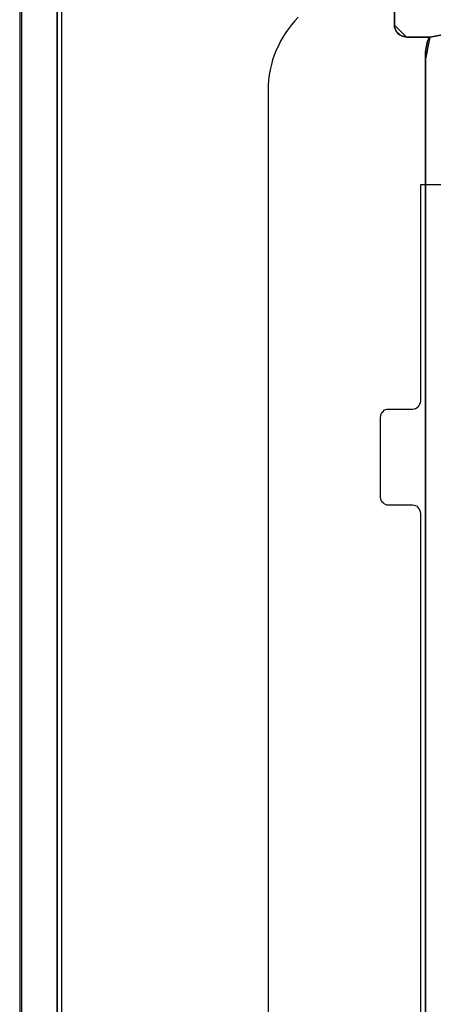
# Model space of a CAD drawing. Extents: x -635870 to -372006, y -44437 to 104716.
# Tile 9 of 246: x -620103 to -619587, y -35157 to -33929. Entities that reach past the tile are written whole.
import ezdxf

# ---------------------------------------------------------------- set-up
doc = ezdxf.new("R2010")
doc.units = 0
doc.header["$MEASUREMENT"] = 0
doc.layers.get('0').update_dxf_attribs({"color": 252})
for name, color, linetype in [('30', 7, 'Continuous'), ('5', 7, 'Continuous'), ('50', 7, 'Continuous')]:
    doc.layers.add(name, color=color, linetype=linetype)

# ---------------------------------------------------------------- blocks, each defined once
blk = doc.blocks.new('*U1009')
at = {"layer": '5', "color": 7}
for points in [[(0, -20.806875), (0, -801.193125)], [(4.692335, -801.191648), (4.692335, -20.805704)], [(4.692335, -20.805704), (4.692335, -801.191648)], [(50.625815, -648.762415), (50.625815, -523.253164), (50.625815, -498.747264), (50.625815, -420.09206), (50.625815, -418.961809), (50.780488, -418.037058), (50.883604, -417.626058), (50.986719, -417.369182), (51.089835, -417.163682), (51.19295, -417.112307), (48.254158, -417.112307), (47.944812, -417.060932), (47.687023, -417.009557), (47.429234, -416.855432), (47.171446, -416.649932), (47.016772, -416.444431), (46.862099, -416.187556), (46.758983, -415.879306), (46.758983, -415.622431), (46.758983, -390.859656)], [(46.758983, -390.858683), (46.758983, -415.623239), (46.758983, -415.880132), (46.862099, -416.188405), (47.016772, -416.445299), (47.171446, -416.650814), (47.429234, -416.856329), (47.687023, -417.010465), (47.944812, -417.061844), (48.254158, -417.113222), (51.19295, -417.113222), (52.688125, -416.856329), (62.329425, -416.856329), (63.876157, -417.113222), (73.104995, -417.113222), (73.362784, -417.061844), (73.67213, -417.010465), (73.929919, -416.856329), (74.13615, -416.650814), (74.342381, -416.445299), (74.497054, -416.188405), (74.548612, -415.880132), (74.60017, -415.623239), (74.60017, -390.858683)], [(64.444049, -743.189733), (64.444049, -420.09035), (64.392492, -418.960093), (64.289378, -418.035337), (64.186265, -417.624335), (64.083152, -417.367458), (63.980038, -417.161957), (63.876925, -417.110582), (62.330223, -416.853705), (62.330223, -416.853705), (52.689115, -416.853705), (51.19397, -417.110582), (51.090856, -417.161957), (50.987743, -417.367458), (50.88463, -417.624335), (50.781516, -418.035337), (50.626846, -418.960093), (50.626846, -420.09035), (50.626846, -498.745964), (50.626846, -523.251991), (50.626846, -648.761896)]]:
    blk.add_lwpolyline(points, dxfattribs=at)
at = {"layer": '5', "color": 59}
blk.add_lwpolyline([(4.692335, -12.740183), (4.692335, -801.190946), (4.692335, -12.740183)], close=True, dxfattribs=at)
at = {"layer": '5', "color": 7}
for points in [[(46.758983, -390.8596), (46.758983, -415.62497), (46.758983, -390.8596)], [(46.758983, -415.622322), (46.758983, -415.879373), (46.862283, -416.187836), (47.017231, -416.444888), (47.17218, -416.650529), (47.430427, -416.85617), (47.688675, -417.010402), (47.946922, -417.061812), (48.256819, -417.113222), (46.758983, -415.622322)], [(48.254168, -417.110574), (51.194168, -417.110574), (48.254168, -417.110574)], [(51.194168, -417.110574), (51.091018, -417.16203), (50.987869, -417.367854), (50.884719, -417.625134), (50.78157, -418.036783), (50.626846, -418.962991), (50.626846, -420.095024), (51.194168, -417.110574)], [(51.194168, -417.110574), (51.091018, -417.16203), (50.987869, -417.367854), (50.884719, -417.625134), (50.78157, -418.036783), (50.626846, -418.962991), (50.626846, -420.095024), (51.194168, -417.110574)], [(51.194168, -417.110574), (51.091018, -417.16203), (50.987869, -417.367854), (50.884719, -417.625134), (50.78157, -418.036783), (50.626846, -418.962991), (50.626846, -420.095024), (51.194168, -417.110574)], [(51.194168, -417.110574), (51.091018, -417.16203), (50.987869, -417.367854), (50.884719, -417.625134), (50.78157, -418.036783), (50.626846, -418.962991), (50.626846, -420.095024), (51.194168, -417.110574)], [(51.194168, -417.110574), (51.091018, -417.16203), (50.987869, -417.367854), (50.884719, -417.625134), (50.78157, -418.036783), (50.626846, -418.962991), (50.626846, -420.095024), (51.194168, -417.110574)], [(51.194168, -417.110574), (51.091018, -417.16203), (50.987869, -417.367854), (50.884719, -417.625134), (50.78157, -418.036783), (50.626846, -418.962991), (50.626846, -420.095024), (51.194168, -417.110574)], [(51.194168, -417.110574), (51.091018, -417.16203), (50.987869, -417.367854), (50.884719, -417.625134), (50.78157, -418.036783), (50.626846, -418.962991), (50.626846, -420.095024), (51.194168, -417.110574)], [(51.194168, -417.110574), (51.091018, -417.16203), (50.987869, -417.367854), (50.884719, -417.625134), (50.78157, -418.036783), (50.626846, -418.962991), (50.626846, -420.095024), (51.194168, -417.110574)], [(51.194168, -417.110574), (51.091018, -417.16203), (50.987869, -417.367854), (50.884719, -417.625134), (50.78157, -418.036783), (50.626846, -418.962991), (50.626846, -420.095024), (51.194168, -417.110574)], [(51.194168, -417.110574), (51.091018, -417.16203), (50.987869, -417.367854), (50.884719, -417.625134), (50.78157, -418.036783), (50.626846, -418.962991), (50.626846, -420.095024), (51.194168, -417.110574)], [(51.194168, -417.110574), (51.091018, -417.16203), (50.987869, -417.367854), (50.884719, -417.625134), (50.78157, -418.036783), (50.626846, -418.962991), (50.626846, -420.095024), (51.194168, -417.110574)], [(51.194168, -417.110574), (51.091018, -417.16203), (50.987869, -417.367854), (50.884719, -417.625134), (50.78157, -418.036783), (50.626846, -418.962991), (50.626846, -420.095024), (51.194168, -417.110574)], [(51.194168, -417.110574), (51.091018, -417.16203), (50.987869, -417.367854), (50.884719, -417.625134), (50.78157, -418.036783), (50.626846, -418.962991), (50.626846, -420.095024), (51.194168, -417.110574)], [(51.194168, -417.110574), (51.091018, -417.16203), (50.987869, -417.367854), (50.884719, -417.625134), (50.78157, -418.036783), (50.626846, -418.962991), (50.626846, -420.095024), (51.194168, -417.110574)], [(51.194168, -417.110574), (51.091018, -417.16203), (50.987869, -417.367854), (50.884719, -417.625134), (50.78157, -418.036783), (50.626846, -418.962991), (50.626846, -420.095024), (51.194168, -417.110574)], [(51.194168, -417.110574), (51.091018, -417.16203), (50.987869, -417.367854), (50.884719, -417.625134), (50.78157, -418.036783), (50.626846, -418.962991), (50.626846, -420.095024), (51.194168, -417.110574)], [(51.194168, -417.110574), (51.091018, -417.16203), (50.987869, -417.367854), (50.884719, -417.625134), (50.78157, -418.036783), (50.626846, -418.962991), (50.626846, -420.095024), (51.194168, -417.110574)], [(51.194168, -417.110574), (51.091018, -417.16203), (50.987869, -417.367854), (50.884719, -417.625134), (50.78157, -418.036783), (50.626846, -418.962991), (50.626846, -420.095024), (51.194168, -417.110574)], [(51.194168, -417.110574), (51.091018, -417.16203), (50.987869, -417.367854), (50.884719, -417.625134), (50.78157, -418.036783), (50.626846, -418.962991), (50.626846, -420.095024), (51.194168, -417.110574)], [(51.194168, -417.110574), (51.091018, -417.16203), (50.987869, -417.367854), (50.884719, -417.625134), (50.78157, -418.036783), (50.626846, -418.962991), (50.626846, -420.095024), (51.194168, -417.110574)], [(51.194168, -417.110574), (51.091018, -417.16203), (50.987869, -417.367854), (50.884719, -417.625134), (50.78157, -418.036783), (50.626846, -418.962991), (50.626846, -420.095024), (51.194168, -417.110574)], [(52.689352, -416.853705), (51.191517, -417.113222), (52.689352, -416.853705)], [(51.191517, -417.110574), (51.191517, -417.110574), (51.191517, -417.110574)], [(50.626846, -420.092375), (50.626846, -420.092375), (50.626846, -420.092375)], [(50.626846, -420.092375), (50.626846, -498.747316), (50.626846, -420.092375)], [(50.626846, -498.747316), (50.626846, -523.253168), (50.626846, -498.747316)], [(50.626846, -523.253168), (50.626846, -648.764229), (50.626846, -523.253168)]]:
    blk.add_lwpolyline(points, close=True, dxfattribs=at)
at = {"layer": '50', "color": 7}
for points in [[(0.235942, -20.558787), (0.235942, -801.133213)], [(5.203985, -20.552831), (5.203985, -801.136518)], [(30.977363, -423.785117), (30.977363, -737.446126)], [(34.725883, -414.64587), (34.315086, -415.107967), (33.904289, -415.570064), (33.544842, -416.083505), (33.185395, -416.545601), (32.825948, -417.110386), (32.51785, -417.623827), (32.261102, -418.188612), (32.004354, -418.753397), (31.747606, -419.369526), (31.542208, -419.934311), (31.388159, -420.55044), (31.234111, -421.217913), (31.131411, -421.834042), (31.028712, -422.501515), (30.977363, -423.117644), (30.977363, -423.785117)]]:
    blk.add_lwpolyline(points, dxfattribs=at)
blk = doc.blocks.new('*U1027')
at = {"layer": '30', "color": 7}
for points in [[(50.0136, -544.482416), (50.0136, -476.517071), (49.991224, -476.314459), (49.924096, -476.111846), (49.834591, -475.931746), (49.700334, -475.774158), (49.566077, -475.661595), (49.387068, -475.571545), (49.208059, -475.52652), (49.006674, -475.504007), (46.008272, -475.504007), (46.008272, -475.504007), (45.806887, -475.481495), (45.627878, -475.413957), (45.448869, -475.323907), (45.314612, -475.188832), (45.180355, -475.053757), (45.090851, -474.873656), (45.023722, -474.693556), (45.001346, -474.490943), (45.001346, -464.540403), (45.023722, -464.315277), (45.090851, -464.112664), (45.180355, -463.932564), (45.314612, -463.797489), (45.448869, -463.662414), (45.627878, -463.572364), (45.806887, -463.527338), (46.008272, -463.504826), (49.006674, -463.504826), (49.208059, -463.482313), (49.387068, -463.437288), (49.566077, -463.324726), (49.700334, -463.212163), (49.834591, -463.054575), (49.924096, -462.874475), (49.991224, -462.694375), (50.0136, -462.491762), (50.0136, -435.499232), (76.842584, -435.499232)], [(46.008272, -475.504007), (45.806887, -475.481495), (45.627878, -475.413957), (45.448869, -475.323907), (45.314612, -475.188832), (45.180355, -475.053757), (45.090851, -474.873656), (45.023722, -474.693556), (45.001346, -474.490943), (45.001346, -464.540403), (45.023722, -464.315277), (45.090851, -464.112664), (45.180355, -463.932564), (45.314612, -463.797489), (45.448869, -463.662414), (45.627878, -463.572364), (45.806887, -463.527338), (46.008272, -463.504826), (49.006674, -463.504826), (49.208059, -463.482313), (49.387068, -463.437288), (49.566077, -463.324726), (49.700334, -463.212163), (49.834591, -463.054575), (49.924096, -462.874475), (49.991224, -462.694375), (50.0136, -462.491762), (50.0136, -435.499232), (76.842584, -435.499232)], [(50.0136, -544.482416), (50.0136, -476.517071), (49.991224, -476.314459), (49.924096, -476.111846), (49.834591, -475.931746), (49.700334, -475.774158), (49.566077, -475.661595), (49.387068, -475.571545), (49.208059, -475.52652), (49.006674, -475.504007), (46.008272, -475.504007)]]:
    blk.add_lwpolyline(points, dxfattribs=at)

msp = doc.modelspace()

# ---------------------------------------------------------------- block references
at = {"xscale": 10, "yscale": 10, "zscale": 10}
for name in ['*U1009', '*U1027']:
    msp.add_blockref(name, (-620103.1, -29779.7), dxfattribs=at)

doc.saveas('drawing.dxf')
